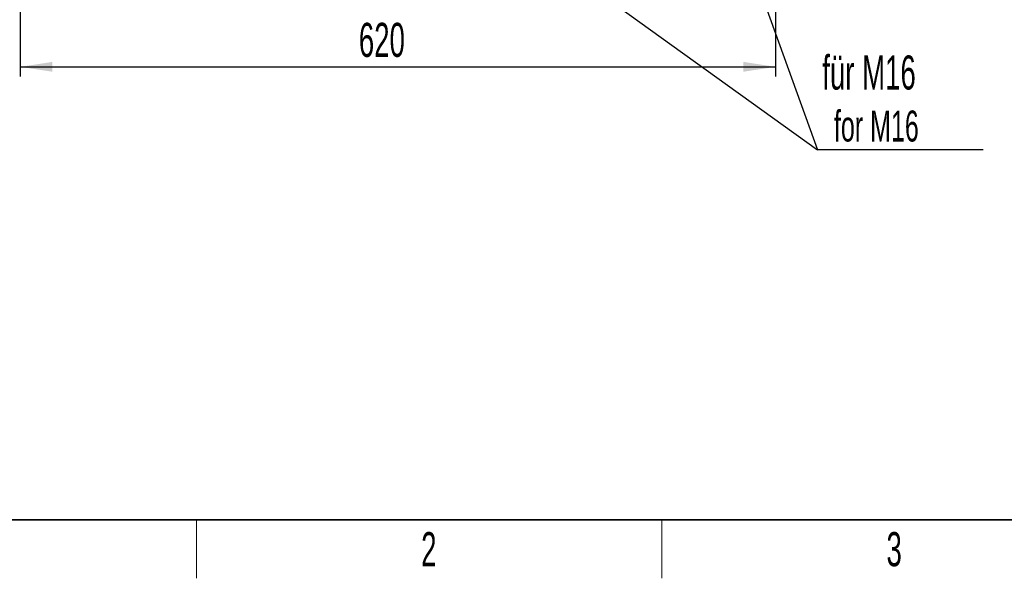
# Model space of a CAD drawing. Header units: millimetres. Extents: x 5 to 418, y 2 to 292.
# Tile 2 of 31: x 56 to 157, y 6 to 63. Entities that reach past the tile are written whole.
import ezdxf

# ---------------------------------------------------------------- set-up
doc = ezdxf.new("R2010")
doc.units = ezdxf.units.MM
doc.layers.add('SLD-0', color=7, linetype='Continuous')
doc.styles.add('SLDTEXTSTYLE0', font='TXT', dxfattribs={"width": 0.605})
doc.dimstyles.new('SLDDIMSTYLE0', dxfattribs={"dimtxt": 3.5, "dimasz": 3.302, "dimexe": 0, "dimexo": 0.0625, "dimgap": 0.875, "dimtad": 1, "dimlfac": 8, "dimrnd": 1e-09, "dimzin": 12, "dimdsep": 46, "dimtxsty": 'SLDTEXTSTYLE0', "dimsah": 1, "dimcen": 0.09, "dimadec": 0, "dimazin": 3, "dimtfac": 1, "dimtofl": 0, "dimtmove": 0, "dimatfit": 3, "dimfxl": 1, "dimfrac": 2, "dimtolj": 1, "dimtzin": 12, "dimarcsym": 0})
doc.dimstyles.new('SLDDIMSTYLE3', dxfattribs={"dimtxt": 0.18, "dimasz": 3.302, "dimexe": 0, "dimexo": 0.0625, "dimgap": 0, "dimtad": 0, "dimtih": 1, "dimtoh": 1, "dimdec": 0, "dimrnd": 1e-09, "dimzin": 0, "dimdsep": 46, "dimtxsty": 'Standard', "dimsah": 1, "dimcen": 0.09, "dimadec": 0, "dimazin": 0, "dimtfac": 3.302, "dimtdec": 0, "dimtofl": 0, "dimtmove": 0, "dimatfit": 3, "dimfxl": 1, "dimfrac": 2, "dimtolj": 1, "dimtzin": 0, "dimarcsym": 0})

# ---------------------------------------------------------------- blocks, each defined once
blk = doc.blocks.new('_D_7')
at = {"layer": 'SLD-0', "color": 7}
for p, q in [((55.68, 89.25), (55.68, 57.5)), ((133.18, 89.25), (133.18, 57.5)), ((55.68, 58.5), (133.18, 58.5))]:
    blk.add_line(p, q, dxfattribs=at)
for points in [[(55.68, 58.5), (58.98, 58), (58.98, 59.01)], [(133.18, 58.5), (129.88, 59.01), (129.88, 58)]]:
    blk.add_solid(points, dxfattribs=at)
at = {"layer": 'SLD-0', "color": 7, "insert": (90.42, 63.02), "char_height": 3.5, "attachment_point": 1, "style": 'SLDTEXTSTYLE0'}
blk.add_mtext('620', dxfattribs=at)
blk = doc.blocks.new('SW_NOTE_0_1')
at = {"layer": 'SLD-0', "color": 0}
blk.add_line((17, 0), (0, 0), dxfattribs=at)
blk.add_line((17, 0), (0, 0), dxfattribs=at)
at = {"layer": 'SLD-0', "color": 0, "attachment_point": 1, "style": 'SLDTEXTSTYLE0'}
for s, insert, char_height in [('für M16', (0.49, 9.69), 3.5), ('for M16', (1.69, 4.03), 3.175)]:
    blk.add_mtext(s, dxfattribs=dict(at, insert=insert, char_height=char_height))

msp = doc.modelspace()

# ---------------------------------------------------------------- linework, layer by layer
at = {"layer": 'SLD-0', "lineweight": 35}
msp.add_line((26, 12), (408, 12), dxfattribs=at)
at = {"layer": 'SLD-0', "lineweight": 18}
for p, q in [((73.75, 6), (73.75, 12)), ((121.5, 6), (121.5, 12))]:
    msp.add_line(p, q, dxfattribs=at)

# ---------------------------------------------------------------- block references
at = {"layer": 'SLD-0'}
msp.add_blockref('SW_NOTE_0_1', (137.4817, 49.9821), dxfattribs=at)

# ---------------------------------------------------------------- texts
at = {"layer": 'SLD-0', "char_height": 3.5, "attachment_point": 2, "style": 'SLDTEXTSTYLE0'}
for s, insert in [('2', (97.6027, 10.743)), ('3', (145.3527, 10.743))]:
    msp.add_mtext(s, dxfattribs=dict(at, insert=insert))

# ---------------------------------------------------------------- dimensions: what is measured, and where the dimension line sits
at = {"layer": 'SLD-0', "color": 7}
dim = msp.add_linear_dim(base=(133.1803, 58.5035), p1=(55.6803, 89.2451), p2=(133.1803, 89.2451), dimstyle='SLDDIMSTYLE0', dxfattribs=at)
dim.commit()
dim.dimension.update_dxf_attribs({"geometry": '_D_7', "text_midpoint": (94.4303, 58.5035), "dimtype": 160})

# ---------------------------------------------------------------- leaders
at = {"layer": 'SLD-0'}
for points in [[(109.6951, 69.977), (137.4817, 49.9821)], [(130.4217, 69.5603), (137.4817, 49.9821)]]:
    msp.add_leader(points, dimstyle='SLDDIMSTYLE3', dxfattribs=at)

doc.saveas('drawing.dxf')
